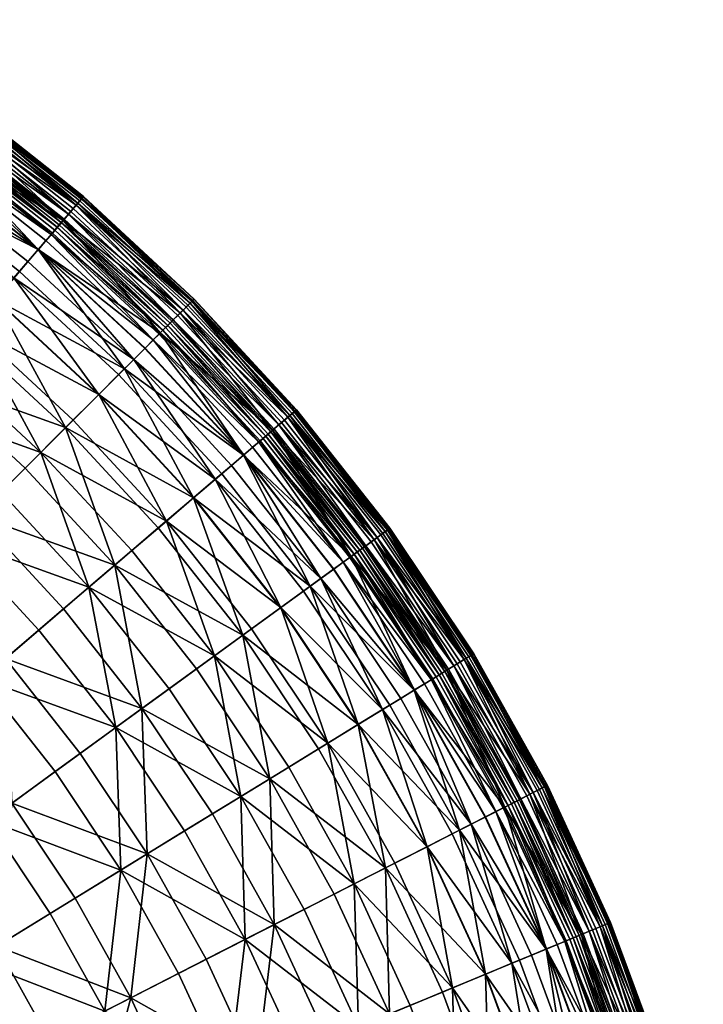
# Model space of a CAD drawing. Header units: centimetres. Extents: x -11.8 to 11.8, y -11.8 to 11.8.
# Tile 30 of 30: x 7.3 to 11.5, y 4 to 10.1. Entities that reach past the tile are written whole.
import ezdxf

# ---------------------------------------------------------------- set-up
doc = ezdxf.new("R2010")
doc.units = ezdxf.units.CM
doc.layers.get('0').update_dxf_attribs({"color": 252, "true_color": 0x949494})

msp = doc.modelspace()

# ---------------------------------------------------------------- meshes
at = {"color": 252, "true_color": 0x949494}
mesh = msp.add_polyface(dxfattribs=at)
corners = [(6.6478, 9.1499, 7.6496), (6.5701, 9.043, 6.9764), (7.2592, 8.4995, 6.9764), (7.345, 8.5999, 7.6496), (6.4683, 8.9028, 6.275), (7.1466, 8.3677, 6.275), (6.9459, 9.5602, 10.1654), (6.9258, 9.5326, 10.1882), (7.6522, 8.9596, 10.1882), (6.9002, 9.4974, 10.1959), (7.6239, 8.9265, 10.1959), (6.8501, 9.4283, 10.1659), (7.5685, 8.8616, 10.1659), (7.5944, 8.892, 10.1884), (6.8736, 9.4606, 10.1884), (6.9366, 9.5473, 9.6466), (6.9505, 9.5666, 9.8953), (7.6795, 8.9916, 9.8953), (6.9573, 9.5759, 10.0464), (7.6743, 8.9855, 10.1654), (7.6856, 8.9987, 10.1272), (6.9561, 9.5742, 10.1272), (6.1833, 10.0902, 10.1272), (6.1784, 10.0822, 9.8953), (6.784, 9.3374, 7.5866), (6.8435, 9.4192, 8.224), (7.5612, 8.8531, 8.224), (6.8864, 9.4784, 8.7923), (7.6086, 8.9086, 8.7923), (7.664, 8.9735, 9.6466), (7.6417, 8.9473, 9.2727), (6.9163, 9.5195, 9.2727), (6.8342, 9.4064, 10.1282), (7.5509, 8.8411, 10.1282), (6.8224, 9.3903, 10.0489), (7.5379, 8.8258, 10.0489), (6.7976, 9.3561, 9.6586), (7.5105, 8.7937, 9.6586), (7.5257, 8.8115, 9.9012), (6.8114, 9.375, 9.9012), (6.6007, 9.0851, 6.1822), (7.293, 8.539, 6.1822), (7.1453, 8.3661, 5.459), (6.467, 8.9011, 5.459), (7.4955, 8.7762, 7.5866), (7.4079, 8.6736, 6.8987), (6.7048, 9.2283, 6.8987), (6.7776, 9.3286, 9.2944), (7.4885, 8.7679, 9.2944), (6.7482, 9.2881, 8.8264), (7.456, 8.7299, 8.8264), (7.4094, 8.6753, 8.2722), (6.7061, 9.2301, 8.2722)]
mesh.append_faces([[corners[k] for k in face] for face in [(0, 1, 2, 0), (2, 3, 0, 2), (4, 5, 2, 4), (2, 1, 4, 2), (6, 7, 8, 6), (9, 10, 8, 9), (8, 7, 9, 8), (11, 12, 13, 11), (13, 14, 11, 13), (9, 14, 13, 9), (15, 16, 17, 15), (17, 16, 18, 17), (6, 19, 20, 6), (18, 21, 20, 18), (6, 21, 22, 6), (18, 16, 23, 18), (24, 25, 26, 24), (27, 28, 26, 27), (26, 25, 27, 26), (15, 29, 30, 15), (30, 31, 15, 30), (27, 31, 30, 27), (11, 32, 33, 11), (34, 35, 33, 34), (33, 32, 34, 33), (36, 37, 38, 36), (38, 39, 36, 38), (34, 39, 38, 34), (40, 41, 42, 40), (42, 43, 40, 42), (24, 44, 45, 24), (45, 46, 24, 45), (40, 46, 45, 40), (45, 41, 40, 45), (36, 47, 48, 36), (49, 50, 48, 49), (48, 47, 49, 48), (0, 3, 51, 0), (51, 52, 0, 51), (49, 52, 51, 49), (51, 50, 49, 51)]], dxfattribs={"vtx2": -1, "vtx3": -1, "color": 252})
mesh = msp.add_polyface(dxfattribs=at)
corners = [(7.6522, 8.9596, 10.1882), (7.6743, 8.9855, 10.1654), (6.9459, 9.5602, 10.1654), (7.6239, 8.9265, 10.1959), (8.3007, 8.3007, 10.1959), (8.3556, 8.3556, 10.1654), (8.3314, 8.3314, 10.1882), (7.5944, 8.892, 10.1884), (7.5685, 8.8616, 10.1659), (8.2403, 8.2403, 10.1659), (8.2686, 8.2686, 10.1884), (6.9002, 9.4974, 10.1959), (7.6795, 8.9916, 9.8953), (7.664, 8.9735, 9.6466), (6.9366, 9.5473, 9.6466), (6.9573, 9.5759, 10.0464), (7.687, 9.0004, 10.0464), (8.3694, 8.3694, 10.0464), (8.3612, 8.3612, 9.8953), (8.3444, 8.3444, 9.6466), (7.6856, 8.9987, 10.1272), (6.9561, 9.5742, 10.1272), (8.3678, 8.3678, 10.1272), (7.5612, 8.8531, 8.224), (7.4955, 8.7762, 7.5866), (6.784, 9.3374, 7.5866), (7.6086, 8.9086, 8.7923), (8.2841, 8.2841, 8.7923), (8.1609, 8.1609, 7.5866), (8.2324, 8.2324, 8.224), (8.32, 8.32, 9.2727), (7.6417, 8.9473, 9.2727), (6.8864, 9.4784, 8.7923), (7.5509, 8.8411, 10.1282), (6.8501, 9.4283, 10.1659), (7.5379, 8.8258, 10.0489), (8.2071, 8.2071, 10.0489), (8.2212, 8.2212, 10.1282), (7.5257, 8.8115, 9.9012), (7.5105, 8.7937, 9.6586), (8.1772, 8.1772, 9.6586), (8.1938, 8.1938, 9.9012), (6.8224, 9.3903, 10.0489), (7.4079, 8.6736, 6.8987), (7.4885, 8.7679, 9.2944), (6.7976, 9.3561, 9.6586), (7.456, 8.7299, 8.8264), (8.1178, 8.1178, 8.8264), (7.4094, 8.6753, 8.2722), (7.345, 8.5999, 7.6496), (7.997, 7.997, 7.6496)]
mesh.append_faces([[corners[k] for k in face] for face in [(0, 1, 2, 0), (0, 3, 4, 0), (5, 1, 0, 5), (0, 6, 5, 0), (7, 8, 9, 7), (4, 3, 7, 4), (7, 10, 4, 7), (7, 3, 11, 7), (12, 13, 14, 12), (15, 16, 12, 15), (17, 18, 12, 17), (12, 16, 17, 12), (19, 13, 12, 19), (12, 18, 19, 12), (20, 21, 2, 20), (5, 22, 20, 5), (20, 1, 5, 20), (17, 16, 20, 17), (20, 22, 17, 20), (20, 16, 15, 20), (23, 24, 25, 23), (23, 26, 27, 23), (28, 24, 23, 28), (23, 29, 28, 23), (19, 30, 31, 19), (31, 13, 19, 31), (27, 26, 31, 27), (31, 30, 27, 31), (31, 26, 32, 31), (33, 8, 34, 33), (33, 35, 36, 33), (9, 8, 33, 9), (33, 37, 9, 33), (38, 39, 40, 38), (36, 35, 38, 36), (38, 41, 36, 38), (38, 35, 42, 38), (43, 24, 28, 43), (44, 39, 45, 44), (44, 46, 47, 44), (40, 39, 44, 40), (48, 49, 50, 48)]], dxfattribs={"vtx2": -1, "vtx3": -1, "color": 252})
mesh = msp.add_polyface(dxfattribs=at)
corners = [(7.4251, 7.4251, 4.8773), (6.8197, 7.9849, 4.8773), (6.5946, 7.7213, 4.2258), (7.18, 7.18, 4.2258), (7.781, 7.781, 6.275), (7.6235, 7.6235, 5.5678), (8.1982, 7.0019, 5.5678), (7.997, 7.997, 7.6496), (7.9036, 7.9036, 6.9764), (8.4995, 7.2592, 6.9764), (7.2592, 8.4995, 6.9764), (7.1466, 8.3677, 6.275), (7.345, 8.5999, 7.6496), (7.0019, 8.1982, 5.5678), (6.4683, 8.9028, 6.275), (8.3007, 8.3007, 10.1959), (8.3314, 8.3314, 10.1882), (7.6522, 8.9596, 10.1882), (8.2403, 8.2403, 10.1659), (8.2686, 8.2686, 10.1884), (7.5944, 8.892, 10.1884), (7.5771, 7.5771, 4.7512), (7.3272, 7.3272, 4.0806), (6.7298, 7.8797, 4.0806), (6.9593, 8.1484, 4.7512), (7.0338, 7.0338, 3.4499), (8.2841, 8.2841, 8.7923), (8.2324, 8.2324, 8.224), (7.5612, 8.8531, 8.224), (8.2071, 8.2071, 10.0489), (8.2212, 8.2212, 10.1282), (7.5509, 8.8411, 10.1282), (8.1772, 8.1772, 9.6586), (8.1938, 8.1938, 9.9012), (7.5257, 8.8115, 9.9012), (7.9404, 7.9404, 6.1822), (8.0655, 8.0655, 6.8987), (8.6736, 7.4079, 6.8987), (7.7795, 7.7795, 5.459), (8.3661, 7.1453, 5.459), (8.539, 7.293, 6.1822), (7.1453, 8.3661, 5.459), (6.2988, 8.6695, 4.7512), (7.293, 8.539, 6.1822), (8.1609, 8.1609, 7.5866), (7.4079, 8.6736, 6.8987), (8.1178, 8.1178, 8.8264), (8.0671, 8.0671, 8.2722), (8.6753, 7.4094, 8.2722), (8.5999, 7.345, 7.6496), (8.1532, 8.1532, 9.2944), (7.4885, 8.7679, 9.2944), (7.4094, 8.6753, 8.2722), (7.456, 8.7299, 8.8264)]
mesh.append_faces([[corners[k] for k in face] for face in [(0, 1, 2, 0), (2, 3, 0, 2), (4, 5, 6, 4), (7, 8, 9, 7), (9, 8, 4, 9), (4, 8, 10, 4), (10, 11, 4, 10), (7, 12, 10, 7), (10, 8, 7, 10), (0, 5, 13, 0), (13, 1, 0, 13), (4, 11, 13, 4), (13, 5, 4, 13), (13, 11, 14, 13), (15, 16, 17, 15), (18, 19, 20, 18), (21, 22, 23, 21), (23, 24, 21, 23), (23, 22, 25, 23), (26, 27, 28, 26), (29, 30, 31, 29), (32, 33, 34, 32), (35, 36, 37, 35), (21, 38, 39, 21), (35, 40, 39, 35), (39, 38, 35, 39), (41, 24, 42, 41), (35, 38, 41, 35), (41, 43, 35, 41), (21, 24, 41, 21), (41, 38, 21, 41), (44, 36, 45, 44), (35, 43, 45, 35), (45, 36, 35, 45), (46, 47, 48, 46), (7, 49, 48, 7), (46, 50, 51, 46), (51, 50, 32, 51), (7, 47, 52, 7), (46, 53, 52, 46), (52, 47, 46, 52)]], dxfattribs={"vtx2": -1, "vtx3": -1, "color": 252})
mesh = msp.add_polyface(dxfattribs=at)
corners = [(8.3007, 8.3007, 10.1959), (8.2686, 8.2686, 10.1884), (8.892, 7.5944, 10.1884), (8.9265, 7.6239, 10.1959), (8.2403, 8.2403, 10.1659), (8.8616, 7.5685, 10.1659), (8.3556, 8.3556, 10.1654), (8.3314, 8.3314, 10.1882), (8.9596, 7.6522, 10.1882), (8.9855, 7.6743, 10.1654), (8.3694, 8.3694, 10.0464), (8.3678, 8.3678, 10.1272), (8.9987, 7.6856, 10.1272), (9.0004, 7.687, 10.0464), (8.3444, 8.3444, 9.6466), (8.3612, 8.3612, 9.8953), (8.9916, 7.6795, 9.8953), (8.9735, 7.664, 9.6466), (8.2841, 8.2841, 8.7923), (8.32, 8.32, 9.2727), (8.9473, 7.6417, 9.2727), (8.9086, 7.6086, 8.7923), (8.1609, 8.1609, 7.5866), (8.2324, 8.2324, 8.224), (8.8531, 7.5612, 8.224), (8.7762, 7.4955, 7.5866), (8.2071, 8.2071, 10.0489), (8.1938, 8.1938, 9.9012), (8.8115, 7.5257, 9.9012), (8.8258, 7.5379, 10.0489), (8.1772, 8.1772, 9.6586), (8.7937, 7.5105, 9.6586), (8.2212, 8.2212, 10.1282), (8.8411, 7.5509, 10.1282), (8.6736, 7.4079, 6.8987), (8.539, 7.293, 6.1822), (7.9404, 7.9404, 6.1822), (8.0655, 8.0655, 6.8987), (8.6753, 7.4094, 8.2722), (8.7299, 7.456, 8.8264), (8.1178, 8.1178, 8.8264), (8.0671, 8.0671, 8.2722), (7.997, 7.997, 7.6496), (8.1532, 8.1532, 9.2944), (8.7679, 7.4885, 9.2944)]
mesh.append_faces([[corners[k] for k in face] for face in [(0, 1, 2, 0), (2, 3, 0, 2), (4, 5, 2, 4), (2, 1, 4, 2), (6, 7, 8, 6), (8, 9, 6, 8), (0, 3, 8, 0), (8, 7, 0, 8), (10, 11, 12, 10), (12, 13, 10, 12), (6, 9, 12, 6), (12, 11, 6, 12), (14, 15, 16, 14), (16, 17, 14, 16), (10, 13, 16, 10), (16, 15, 10, 16), (18, 19, 20, 18), (20, 21, 18, 20), (14, 17, 20, 14), (20, 19, 14, 20), (22, 23, 24, 22), (24, 25, 22, 24), (18, 21, 24, 18), (24, 23, 18, 24), (26, 27, 28, 26), (28, 29, 26, 28), (30, 31, 28, 30), (28, 27, 30, 28), (4, 32, 33, 4), (33, 5, 4, 33), (26, 29, 33, 26), (33, 32, 26, 33), (34, 35, 36, 34), (22, 25, 34, 22), (34, 37, 22, 34), (38, 39, 40, 38), (38, 41, 42, 38), (30, 43, 44, 30), (44, 31, 30, 44), (40, 39, 44, 40), (44, 43, 40, 44)]], dxfattribs={"vtx2": -1, "vtx3": -1, "color": 252})
mesh = msp.add_polyface(dxfattribs=at)
corners = [(7.7213, 6.5946, 4.2258), (7.9849, 6.8197, 4.8773), (7.4251, 7.4251, 4.8773), (8.1982, 7.0019, 5.5678), (8.4955, 6.1724, 4.8773), (8.9028, 6.4683, 6.275), (8.3677, 7.1466, 6.275), (7.781, 7.781, 6.275), (7.6235, 7.6235, 5.5678), (9.1499, 6.6478, 7.6496), (8.5999, 7.345, 7.6496), (8.4995, 7.2592, 6.9764), (9.043, 6.5701, 6.9764), (7.997, 7.997, 7.6496), (8.892, 7.5944, 10.1884), (8.8616, 7.5685, 10.1659), (9.4283, 6.8501, 10.1659), (8.9596, 7.6522, 10.1882), (8.9265, 7.6239, 10.1959), (9.4974, 6.9002, 10.1959), (8.9987, 7.6856, 10.1272), (8.9855, 7.6743, 10.1654), (9.5602, 6.9459, 10.1654), (8.9916, 7.6795, 9.8953), (9.0004, 7.687, 10.0464), (9.5759, 6.9573, 10.0464), (7.5771, 7.5771, 4.7512), (8.1484, 6.9593, 4.7512), (7.8797, 6.7298, 4.0806), (7.3272, 7.3272, 4.0806), (8.9473, 7.6417, 9.2727), (8.9735, 7.664, 9.6466), (9.5473, 6.9366, 9.6466), (9.3374, 6.784, 7.5866), (8.7762, 7.4955, 7.5866), (8.8531, 7.5612, 8.224), (9.4192, 6.8435, 8.224), (8.9086, 7.6086, 8.7923), (9.4784, 6.8864, 8.7923), (8.8115, 7.5257, 9.9012), (8.7937, 7.5105, 9.6586), (9.3561, 6.7976, 9.6586), (9.3903, 6.8224, 10.0489), (8.8258, 7.5379, 10.0489), (9.375, 6.8114, 9.9012), (8.8411, 7.5509, 10.1282), (9.4064, 6.8342, 10.1282), (9.2283, 6.7048, 6.8987), (8.6736, 7.4079, 6.8987), (9.0851, 6.6007, 6.1822), (8.539, 7.293, 6.1822), (8.3661, 7.1453, 5.459), (8.9011, 6.467, 5.459), (8.6695, 6.2988, 4.7512), (9.2301, 6.7061, 8.2722), (8.6753, 7.4094, 8.2722), (9.2881, 6.7482, 8.8264), (8.7299, 7.456, 8.8264), (8.7679, 7.4885, 9.2944), (9.3286, 6.7776, 9.2944)]
mesh.append_faces([[corners[k] for k in face] for face in [(0, 1, 2, 0), (3, 1, 4, 3), (5, 6, 3, 5), (3, 6, 7, 3), (2, 1, 3, 2), (3, 8, 2, 3), (9, 10, 11, 9), (11, 12, 9, 11), (11, 10, 13, 11), (7, 6, 11, 7), (11, 6, 5, 11), (14, 15, 16, 14), (17, 18, 19, 17), (20, 21, 22, 20), (23, 24, 25, 23), (26, 27, 28, 26), (28, 29, 26, 28), (30, 31, 32, 30), (33, 34, 35, 33), (35, 36, 33, 35), (35, 37, 38, 35), (39, 40, 41, 39), (42, 43, 39, 42), (39, 44, 42, 39), (16, 15, 45, 16), (45, 46, 16, 45), (45, 43, 42, 45), (33, 47, 48, 33), (48, 34, 33, 48), (49, 50, 48, 49), (48, 47, 49, 48), (51, 52, 53, 51), (51, 27, 26, 51), (51, 50, 49, 51), (9, 54, 55, 9), (55, 10, 9, 55), (56, 57, 55, 56), (55, 54, 56, 55), (41, 40, 58, 41), (58, 59, 41, 58), (56, 59, 58, 56), (58, 57, 56, 58)]], dxfattribs={"vtx2": -1, "vtx3": -1, "color": 252})
mesh = msp.add_polyface(dxfattribs=at)
corners = [(5.1577, 7.099, 2.5221), (4.8318, 6.6505, 2.043), (5.3386, 6.2507, 2.043), (5.6986, 6.6723, 2.5221), (4.4877, 6.1768, 1.6161), (6.2045, 6.2045, 2.5221), (5.8125, 5.8125, 2.043), (6.8922, 6.8922, 3.6151), (6.5657, 6.5657, 3.0467), (7.0608, 6.0304, 3.0467), (7.4119, 6.3303, 3.6151), (7.4251, 7.4251, 4.8773), (7.18, 7.18, 4.2258), (7.7213, 6.5946, 4.2258), (6.5946, 7.7213, 4.2258), (6.3303, 7.4119, 3.6151), (6.0304, 7.0608, 3.0467), (5.458, 7.5123, 3.0467), (5.7294, 7.8859, 3.6151), (7.0338, 7.0338, 3.4499), (7.3272, 7.3272, 4.0806), (7.8797, 6.7298, 4.0806), (7.5641, 6.4603, 3.4499), (6.3325, 6.3325, 2.3187), (6.7009, 6.7009, 2.8617), (7.2061, 6.1546, 2.8617), (6.8099, 5.8162, 2.3187), (8.0479, 5.8471, 3.4499), (5.2641, 7.2454, 2.3187), (5.5704, 7.667, 2.8617), (6.1546, 7.2061, 2.8617), (5.8162, 6.8099, 2.3187), (6.4603, 7.5641, 3.4499), (6.7298, 7.8797, 4.0806), (5.4488, 6.3798, 1.8236), (4.9316, 6.7878, 1.8236), (5.9325, 5.9325, 1.8236), (5.0653, 5.9308, 1.3845), (4.5845, 6.3101, 1.3845), (4.8517, 7.9172, 3.0467), (4.3837, 7.1536, 1.8236)]
mesh.append_faces([[corners[k] for k in face] for face in [(0, 1, 2, 0), (2, 3, 0, 2), (2, 1, 4, 2), (5, 3, 2, 5), (2, 6, 5, 2), (7, 8, 9, 7), (9, 10, 7, 9), (9, 8, 5, 9), (11, 12, 13, 11), (7, 10, 13, 7), (13, 12, 7, 13), (7, 12, 14, 7), (14, 15, 7, 14), (0, 3, 16, 0), (16, 17, 0, 16), (5, 8, 16, 5), (16, 3, 5, 16), (7, 15, 16, 7), (16, 8, 7, 16), (16, 15, 18, 16), (19, 20, 21, 19), (21, 22, 19, 21), (23, 24, 25, 23), (25, 26, 23, 25), (19, 22, 25, 19), (25, 24, 19, 25), (25, 22, 27, 25), (28, 29, 30, 28), (30, 31, 28, 30), (19, 24, 30, 19), (30, 32, 19, 30), (23, 31, 30, 23), (30, 24, 23, 30), (19, 32, 33, 19), (28, 31, 34, 28), (34, 35, 28, 34), (23, 36, 34, 23), (34, 31, 23, 34), (34, 37, 38, 34), (0, 17, 39, 0), (28, 35, 40, 28)]], dxfattribs={"vtx2": -1, "vtx3": -1, "color": 252})
mesh = msp.add_polyface(dxfattribs=at)
corners = [(9.5602, 6.9459, 10.1654), (9.5326, 6.9258, 10.1882), (10.0463, 6.1564, 10.1882), (9.4974, 6.9002, 10.1959), (10.0092, 6.1337, 10.1959), (9.4283, 6.8501, 10.1659), (9.9365, 6.0891, 10.1659), (9.9705, 6.11, 10.1884), (9.4606, 6.8736, 10.1884), (9.5473, 6.9366, 9.6466), (9.5666, 6.9505, 9.8953), (10.0822, 6.1784, 9.8953), (9.5759, 6.9573, 10.0464), (10.092, 6.1844, 10.0464), (10.0754, 6.1743, 10.1654), (10.0902, 6.1833, 10.1272), (9.5742, 6.9561, 10.1272), (8.892, 7.5944, 10.1884), (8.9265, 7.6239, 10.1959), (8.9855, 7.6743, 10.1654), (8.9596, 7.6522, 10.1882), (8.9987, 7.6856, 10.1272), (9.0004, 7.687, 10.0464), (8.9735, 7.664, 9.6466), (8.9916, 7.6795, 9.8953), (9.3374, 6.784, 7.5866), (9.4192, 6.8435, 8.224), (9.9269, 6.0832, 8.224), (9.4784, 6.8864, 8.7923), (9.9892, 6.1214, 8.7923), (10.0619, 6.166, 9.6466), (10.0325, 6.148, 9.2727), (9.5195, 6.9163, 9.2727), (8.9473, 7.6417, 9.2727), (8.9086, 7.6086, 8.7923), (8.8531, 7.5612, 8.224), (9.4064, 6.8342, 10.1282), (9.9134, 6.075, 10.1282), (9.3903, 6.8224, 10.0489), (9.375, 6.8114, 9.9012), (9.8803, 6.0547, 9.9012), (9.3561, 6.7976, 9.6586), (8.8115, 7.5257, 9.9012), (8.8411, 7.5509, 10.1282), (9.0851, 6.6007, 6.1822), (9.2283, 6.7048, 6.8987), (9.7257, 5.9599, 6.8987), (9.3286, 6.7776, 9.2944), (9.8314, 6.0247, 9.2944), (9.2881, 6.7482, 8.8264), (9.2301, 6.7061, 8.2722), (9.7275, 5.9611, 8.2722)]
mesh.append_faces([[corners[k] for k in face] for face in [(0, 1, 2, 0), (3, 4, 2, 3), (2, 1, 3, 2), (5, 6, 7, 5), (7, 8, 5, 7), (3, 8, 7, 3), (9, 10, 11, 9), (12, 13, 11, 12), (11, 10, 12, 11), (0, 14, 15, 0), (15, 16, 0, 15), (12, 16, 15, 12), (5, 8, 17, 5), (3, 18, 17, 3), (17, 8, 3, 17), (0, 19, 20, 0), (20, 1, 0, 20), (3, 1, 20, 3), (0, 16, 21, 0), (12, 22, 21, 12), (21, 16, 12, 21), (9, 23, 24, 9), (24, 10, 9, 24), (12, 10, 24, 12), (25, 26, 27, 25), (28, 29, 27, 28), (27, 26, 28, 27), (9, 30, 31, 9), (31, 32, 9, 31), (28, 32, 31, 28), (9, 32, 33, 9), (28, 34, 33, 28), (33, 32, 28, 33), (28, 26, 35, 28), (5, 36, 37, 5), (37, 36, 38, 37), (38, 39, 40, 38), (41, 39, 42, 41), (38, 36, 43, 38), (44, 45, 46, 44), (41, 47, 48, 41), (49, 50, 51, 49)]], dxfattribs={"vtx2": -1, "vtx3": -1, "color": 252})
mesh = msp.add_polyface(dxfattribs=at)
corners = [(8.4955, 6.1724, 4.8773), (8.2151, 5.9686, 4.2258), (8.6579, 5.3056, 4.2258), (8.9534, 5.4867, 4.8773), (7.8859, 5.7294, 3.6151), (8.3109, 5.0929, 3.6151), (8.6847, 4.4251, 3.6151), (9.3561, 4.7672, 4.8773), (9.0473, 4.6098, 4.2258), (7.9172, 4.8517, 3.0467), (7.5123, 5.458, 3.0467), (7.099, 5.1577, 2.5221), (9.1926, 5.6333, 5.5678), (8.7225, 6.3373, 5.5678), (8.9028, 6.4683, 6.275), (9.3826, 5.7497, 6.275), (8.0802, 4.9516, 2.8617), (7.6359, 4.6793, 2.3187), (7.2454, 5.2641, 2.3187), (8.0479, 5.8471, 3.4499), (8.4816, 5.1976, 3.4499), (7.667, 5.5704, 2.8617), (8.8631, 4.516, 3.4499), (8.6695, 6.2988, 4.7512), (9.1367, 5.599, 4.7512), (8.8354, 5.4144, 4.0806), (8.3836, 6.091, 4.0806), (9.5477, 4.8648, 4.7512), (9.2328, 4.7044, 4.0806), (7.9849, 6.8197, 4.8773), (7.7213, 6.5946, 4.2258), (7.4119, 6.3303, 3.6151), (8.1982, 7.0019, 5.5678), (9.043, 6.5701, 6.9764), (8.4995, 7.2592, 6.9764), (7.8797, 6.7298, 4.0806), (8.1484, 6.9593, 4.7512), (7.5641, 6.4603, 3.4499), (7.2061, 6.1546, 2.8617), (8.9011, 6.467, 5.459), (9.3808, 5.7486, 5.459), (8.3661, 7.1453, 5.459), (9.0851, 6.6007, 6.1822)]
mesh.append_faces([[corners[k] for k in face] for face in [(0, 1, 2, 0), (2, 3, 0, 2), (4, 5, 2, 4), (2, 1, 4, 2), (2, 5, 6, 2), (7, 3, 2, 7), (2, 8, 7, 2), (9, 10, 11, 9), (4, 10, 9, 4), (9, 5, 4, 9), (0, 3, 12, 0), (12, 13, 0, 12), (14, 13, 12, 14), (12, 15, 14, 12), (16, 17, 18, 16), (19, 20, 16, 19), (16, 21, 19, 16), (16, 20, 22, 16), (23, 24, 25, 23), (25, 26, 23, 25), (25, 24, 27, 25), (22, 20, 25, 22), (25, 28, 22, 25), (19, 26, 25, 19), (25, 20, 19, 25), (0, 29, 30, 0), (30, 1, 0, 30), (4, 1, 30, 4), (30, 31, 4, 30), (0, 13, 32, 0), (32, 13, 14, 32), (14, 33, 34, 14), (23, 26, 35, 23), (35, 36, 23, 35), (19, 37, 35, 19), (35, 26, 19, 35), (19, 21, 38, 19), (23, 39, 40, 23), (40, 24, 23, 40), (23, 36, 41, 23), (42, 39, 41, 42)]], dxfattribs={"vtx2": -1, "vtx3": -1, "color": 252})
mesh = msp.add_polyface(dxfattribs=at)
corners = [(9.1499, 6.6478, 7.6496), (9.043, 6.5701, 6.9764), (9.5304, 5.8403, 6.9764), (9.643, 5.9093, 7.6496), (8.9028, 6.4683, 6.275), (9.3826, 5.7497, 6.275), (10.0463, 6.1564, 10.1882), (10.0754, 6.1743, 10.1654), (9.5602, 6.9459, 10.1654), (10.0092, 6.1337, 10.1959), (10.4595, 5.3294, 10.1959), (10.5286, 5.3646, 10.1654), (9.9705, 6.11, 10.1884), (9.9365, 6.0891, 10.1659), (10.3834, 5.2906, 10.1659), (9.4974, 6.9002, 10.1959), (10.0822, 6.1784, 9.8953), (10.0619, 6.166, 9.6466), (9.5473, 6.9366, 9.6466), (10.092, 6.1844, 10.0464), (10.546, 5.3735, 10.0464), (10.5145, 5.3574, 9.6466), (10.5357, 5.3682, 9.8953), (10.0902, 6.1833, 10.1272), (10.5441, 5.3725, 10.1272), (9.5759, 6.9573, 10.0464), (9.9269, 6.0832, 8.224), (9.8407, 6.0304, 7.5866), (9.3374, 6.784, 7.5866), (9.9892, 6.1214, 8.7923), (10.4385, 5.3187, 8.7923), (10.0325, 6.148, 9.2727), (9.4784, 6.8864, 8.7923), (9.9134, 6.075, 10.1282), (9.4283, 6.8501, 10.1659), (9.3903, 6.8224, 10.0489), (9.8963, 6.0645, 10.0489), (10.3415, 5.2693, 10.0489), (9.3561, 6.7976, 9.6586), (9.8603, 6.0424, 9.6586), (9.8803, 6.0547, 9.9012), (9.375, 6.8114, 9.9012), (10.3039, 5.2501, 9.6586), (9.0851, 6.6007, 6.1822), (9.5748, 5.8675, 6.1822), (9.3808, 5.7486, 5.459), (8.9011, 6.467, 5.459), (9.7257, 5.9599, 6.8987), (9.2283, 6.7048, 6.8987), (10.2833, 5.2396, 7.5866), (9.8314, 6.0247, 9.2944), (9.2881, 6.7482, 8.8264), (9.7887, 5.9986, 8.8264), (9.3286, 6.7776, 9.2944), (10.2291, 5.212, 8.8264), (9.7275, 5.9611, 8.2722), (9.2301, 6.7061, 8.2722)]
mesh.append_faces([[corners[k] for k in face] for face in [(0, 1, 2, 0), (2, 3, 0, 2), (4, 5, 2, 4), (2, 1, 4, 2), (6, 7, 8, 6), (6, 9, 10, 6), (11, 7, 6, 11), (12, 13, 14, 12), (12, 9, 15, 12), (16, 17, 18, 16), (16, 19, 20, 16), (21, 17, 16, 21), (16, 22, 21, 16), (23, 7, 11, 23), (20, 19, 23, 20), (23, 24, 20, 23), (23, 19, 25, 23), (26, 27, 28, 26), (26, 29, 30, 26), (31, 17, 21, 31), (31, 29, 32, 31), (33, 13, 34, 33), (35, 36, 33, 35), (33, 36, 37, 33), (38, 39, 40, 38), (40, 41, 38, 40), (40, 39, 42, 40), (40, 36, 35, 40), (43, 44, 45, 43), (45, 46, 43, 45), (28, 27, 47, 28), (47, 48, 28, 47), (47, 27, 49, 47), (47, 44, 43, 47), (50, 39, 38, 50), (51, 52, 50, 51), (50, 53, 51, 50), (50, 52, 54, 50), (0, 3, 55, 0), (55, 56, 0, 55), (55, 52, 51, 55)]], dxfattribs={"vtx2": -1, "vtx3": -1, "color": 252})
mesh = msp.add_polyface(dxfattribs=at)
corners = [(7.099, 5.1577, 2.5221), (6.6505, 4.8318, 2.043), (7.0089, 4.2951, 2.043), (7.4816, 4.5847, 2.5221), (7.9172, 4.8517, 3.0467), (7.2454, 5.2641, 2.3187), (7.667, 5.5704, 2.8617), (8.0802, 4.9516, 2.8617), (7.6359, 4.6793, 2.3187), (7.1536, 4.3837, 1.8236), (6.7878, 4.9316, 1.8236), (5.3985, 5.3985, 1.6161), (4.9714, 4.9714, 1.2479), (5.3462, 4.566, 1.2479), (5.8055, 4.9584, 1.6161), (6.6723, 5.6986, 2.5221), (6.2507, 5.3386, 2.043), (6.2045, 6.2045, 2.5221), (5.8125, 5.8125, 2.043), (6.1768, 4.4877, 1.6161), (5.3386, 6.2507, 2.043), (4.9584, 5.8055, 1.6161), (4.566, 5.3462, 1.2479), (7.5123, 5.458, 3.0467), (7.0608, 6.0304, 3.0467), (7.8859, 5.7294, 3.6151), (7.4119, 6.3303, 3.6151), (6.8099, 5.8162, 2.3187), (7.2061, 6.1546, 2.8617), (6.3798, 5.4488, 1.8236), (6.3101, 4.5845, 1.3845), (5.9308, 5.0653, 1.3845), (5.515, 5.515, 1.3845), (5.9325, 5.9325, 1.8236), (6.3325, 6.3325, 2.3187), (4.6836, 4.6836, 0.7063), (5.094, 5.094, 1.0093), (5.4781, 4.6787, 1.0093), (4.6787, 5.4781, 1.0093), (5.0653, 5.9308, 1.3845), (5.4488, 6.3798, 1.8236)]
mesh.append_faces([[corners[k] for k in face] for face in [(0, 1, 2, 0), (0, 3, 4, 0), (5, 6, 7, 5), (5, 8, 9, 5), (9, 10, 5, 9), (11, 12, 13, 11), (13, 14, 11, 13), (0, 15, 16, 0), (16, 1, 0, 16), (17, 18, 16, 17), (16, 15, 17, 16), (11, 14, 16, 11), (16, 18, 11, 16), (19, 1, 16, 19), (16, 14, 19, 16), (11, 18, 20, 11), (20, 21, 11, 20), (11, 21, 22, 11), (0, 23, 24, 0), (24, 15, 0, 24), (25, 26, 24, 25), (24, 23, 25, 24), (17, 15, 24, 17), (5, 27, 28, 5), (28, 6, 5, 28), (5, 10, 29, 5), (29, 27, 5, 29), (30, 31, 29, 30), (29, 10, 30, 29), (32, 33, 29, 32), (29, 31, 32, 29), (34, 27, 29, 34), (29, 33, 34, 29), (35, 36, 37, 35), (32, 31, 37, 32), (37, 36, 32, 37), (37, 31, 30, 37), (32, 36, 38, 32), (38, 39, 32, 38), (32, 39, 40, 32), (40, 33, 32, 40)]], dxfattribs={"vtx2": -1, "vtx3": -1, "color": 252})
mesh = msp.add_polyface(dxfattribs=at)
corners = [(9.8047, 4.9957, 6.275), (9.6061, 4.8946, 5.5678), (9.9607, 4.1258, 5.5678), (10.0768, 5.1344, 7.6496), (9.9591, 5.0744, 6.9764), (10.3267, 4.2774, 6.9764), (9.5304, 5.8403, 6.9764), (9.3826, 5.7497, 6.275), (9.643, 5.9093, 7.6496), (9.3561, 4.7672, 4.8773), (9.1926, 5.6333, 5.5678), (8.9534, 5.4867, 4.8773), (10.0463, 6.1564, 10.1882), (10.4982, 5.3491, 10.1882), (10.5286, 5.3646, 10.1654), (10.4595, 5.3294, 10.1959), (10.0092, 6.1337, 10.1959), (9.9705, 6.11, 10.1884), (10.419, 5.3088, 10.1884), (9.5477, 4.8648, 4.7512), (9.2328, 4.7044, 4.0806), (8.8354, 5.4144, 4.0806), (10.2833, 5.2396, 7.5866), (9.8407, 6.0304, 7.5866), (9.9269, 6.0832, 8.224), (10.3734, 5.2855, 8.224), (10.4385, 5.3187, 8.7923), (9.9892, 6.1214, 8.7923), (10.0325, 6.148, 9.2727), (10.4838, 5.3418, 9.2727), (10.3415, 5.2693, 10.0489), (10.3593, 5.2783, 10.1282), (9.9134, 6.075, 10.1282), (10.3834, 5.2906, 10.1659), (9.9365, 6.0891, 10.1659), (10.3039, 5.2501, 9.6586), (10.3248, 5.2607, 9.9012), (9.8803, 6.0547, 9.9012), (9.8963, 6.0645, 10.0489), (10.0055, 5.098, 6.1822), (10.1632, 5.1784, 6.8987), (10.5383, 4.3651, 6.8987), (9.8028, 4.9948, 5.459), (10.1646, 4.2103, 5.459), (9.3808, 5.7486, 5.459), (9.5748, 5.8675, 6.1822), (9.1367, 5.599, 4.7512), (9.7257, 5.9599, 6.8987), (10.4487, 4.328, 7.6496), (10.5403, 4.3659, 8.2722), (10.2291, 5.212, 8.8264), (10.2736, 5.2347, 9.2944), (9.8314, 6.0247, 9.2944), (9.8603, 6.0424, 9.6586), (10.1651, 5.1794, 8.2722), (9.7275, 5.9611, 8.2722), (9.7887, 5.9986, 8.8264)]
mesh.append_faces([[corners[k] for k in face] for face in [(0, 1, 2, 0), (3, 4, 5, 3), (0, 4, 6, 0), (6, 7, 0, 6), (3, 8, 6, 3), (6, 4, 3, 6), (9, 1, 10, 9), (10, 11, 9, 10), (0, 7, 10, 0), (10, 1, 0, 10), (12, 13, 14, 12), (15, 16, 17, 15), (17, 18, 15, 17), (19, 20, 21, 19), (22, 23, 24, 22), (24, 25, 22, 24), (26, 27, 28, 26), (28, 29, 26, 28), (30, 31, 32, 30), (33, 34, 32, 33), (32, 31, 33, 32), (35, 36, 37, 35), (30, 38, 37, 30), (37, 36, 30, 37), (39, 40, 41, 39), (19, 42, 43, 19), (39, 42, 44, 39), (44, 45, 39, 44), (19, 46, 44, 19), (44, 42, 19, 44), (22, 40, 47, 22), (39, 45, 47, 39), (47, 40, 39, 47), (3, 48, 49, 3), (50, 51, 52, 50), (35, 53, 52, 35), (52, 51, 35, 52), (3, 54, 55, 3), (55, 8, 3, 55), (50, 56, 55, 50), (55, 54, 50, 55)]], dxfattribs={"vtx2": -1, "vtx3": -1, "color": 252})
mesh = msp.add_polyface(dxfattribs=at)
corners = [(10.4595, 5.3294, 10.1959), (10.419, 5.3088, 10.1884), (10.8036, 4.475, 10.1884), (10.3834, 5.2906, 10.1659), (10.7667, 4.4597, 10.1659), (10.5286, 5.3646, 10.1654), (10.4982, 5.3491, 10.1882), (10.8857, 4.509, 10.1882), (10.9172, 4.522, 10.1654), (10.8455, 4.4923, 10.1959), (10.0463, 6.1564, 10.1882), (9.9705, 6.11, 10.1884), (10.546, 5.3735, 10.0464), (10.5441, 5.3725, 10.1272), (10.9333, 4.5287, 10.1272), (10.9353, 4.5295, 10.0464), (10.5145, 5.3574, 9.6466), (10.5357, 5.3682, 9.8953), (10.9246, 4.5251, 9.8953), (10.9026, 4.516, 9.6466), (10.0822, 6.1784, 9.8953), (10.0902, 6.1833, 10.1272), (10.4385, 5.3187, 8.7923), (10.4838, 5.3418, 9.2727), (10.8708, 4.5028, 9.2727), (10.8238, 4.4833, 8.7923), (10.2833, 5.2396, 7.5866), (10.3734, 5.2855, 8.224), (10.7563, 4.4554, 8.224), (9.9269, 6.0832, 8.224), (10.0325, 6.148, 9.2727), (10.3415, 5.2693, 10.0489), (10.3248, 5.2607, 9.9012), (10.7059, 4.4345, 9.9012), (10.3039, 5.2501, 9.6586), (10.6842, 4.4255, 9.6586), (10.3593, 5.2783, 10.1282), (10.7417, 4.4493, 10.1282), (10.7232, 4.4417, 10.0489), (10.6629, 4.4167, 7.5866), (10.5383, 4.3651, 6.8987), (10.1632, 5.1784, 6.8987), (10.2291, 5.212, 8.8264), (10.1651, 5.1794, 8.2722), (10.5403, 4.3659, 8.2722), (10.0768, 5.1344, 7.6496), (10.2736, 5.2347, 9.2944), (10.6528, 4.4125, 9.2944), (10.6066, 4.3934, 8.8264)]
mesh.append_faces([[corners[k] for k in face] for face in [(0, 1, 2, 0), (3, 4, 2, 3), (2, 1, 3, 2), (5, 6, 7, 5), (7, 8, 5, 7), (0, 9, 7, 0), (7, 6, 0, 7), (0, 6, 10, 0), (3, 1, 11, 3), (12, 13, 14, 12), (14, 15, 12, 14), (5, 8, 14, 5), (14, 13, 5, 14), (16, 17, 18, 16), (18, 19, 16, 18), (12, 15, 18, 12), (18, 17, 12, 18), (12, 17, 20, 12), (5, 13, 21, 5), (22, 23, 24, 22), (24, 25, 22, 24), (16, 19, 24, 16), (24, 23, 16, 24), (26, 27, 28, 26), (22, 25, 28, 22), (28, 27, 22, 28), (22, 27, 29, 22), (16, 23, 30, 16), (31, 32, 33, 31), (34, 35, 33, 34), (33, 32, 34, 33), (3, 36, 37, 3), (31, 38, 37, 31), (37, 36, 31, 37), (26, 39, 40, 26), (40, 41, 26, 40), (42, 43, 44, 42), (44, 43, 45, 44), (34, 46, 47, 34), (42, 48, 47, 42), (47, 46, 42, 47)]], dxfattribs={"vtx2": -1, "vtx3": -1, "color": 252})
mesh = msp.add_polyface(dxfattribs=at)
corners = [(9.2704, 3.0121, 3.6151), (9.4779, 2.2755, 3.6151), (9.8736, 2.3705, 4.2258), (9.6574, 3.1379, 4.2258), (8.3454, 2.7116, 2.5221), (8.5322, 2.0484, 2.5221), (9.0289, 2.1677, 3.0467), (8.8312, 2.8694, 3.0467), (8.5175, 2.7675, 2.3187), (9.0131, 2.9285, 2.8617), (9.2148, 2.2123, 2.8617), (9.4608, 3.074, 3.4499), (9.6726, 2.3222, 3.4499), (8.5787, 3.5534, 3.0467), (8.1067, 3.3579, 2.5221), (9.0053, 3.7301, 3.6151), (8.6847, 4.4251, 3.6151), (8.2733, 4.2155, 3.0467), (7.8181, 3.9835, 2.5221), (9.3813, 3.8858, 4.2258), (9.9871, 3.245, 4.8773), (9.3561, 4.7672, 4.8773), (9.0473, 4.6098, 4.2258), (9.7015, 4.0184, 4.8773), (8.6579, 5.3056, 4.2258), (8.3109, 5.0929, 3.6151), (7.9172, 4.8517, 3.0467), (9.9607, 4.1258, 5.5678), (9.1903, 3.8067, 3.4499), (9.5736, 3.9655, 4.0806), (9.8555, 3.2022, 4.0806), (8.8631, 4.516, 3.4499), (9.2328, 4.7044, 4.0806), (9.5477, 4.8648, 4.7512), (9.9001, 4.1007, 4.7512), (8.2739, 3.4271, 2.3187), (8.7553, 3.6265, 2.8617), (7.9794, 4.0657, 2.3187), (8.4436, 4.3023, 2.8617), (8.0802, 4.9516, 2.8617)]
mesh.append_faces([[corners[k] for k in face] for face in [(0, 1, 2, 0), (2, 3, 0, 2), (4, 5, 6, 4), (6, 7, 4, 6), (0, 7, 6, 0), (6, 1, 0, 6), (8, 9, 10, 8), (11, 12, 10, 11), (10, 9, 11, 10), (4, 7, 13, 4), (13, 14, 4, 13), (0, 15, 13, 0), (13, 7, 0, 13), (16, 17, 13, 16), (13, 15, 16, 13), (13, 17, 18, 13), (19, 3, 20, 19), (21, 22, 19, 21), (19, 23, 21, 19), (16, 15, 19, 16), (19, 22, 16, 19), (0, 3, 19, 0), (19, 15, 0, 19), (16, 22, 24, 16), (16, 25, 26, 16), (26, 17, 16, 26), (21, 23, 27, 21), (11, 28, 29, 11), (29, 30, 11, 29), (31, 32, 29, 31), (29, 28, 31, 29), (33, 34, 29, 33), (29, 32, 33, 29), (8, 35, 36, 8), (36, 9, 8, 36), (37, 38, 36, 37), (36, 35, 37, 36), (31, 28, 36, 31), (36, 38, 31, 36), (11, 9, 36, 11), (36, 28, 11, 36), (31, 38, 39, 31)]], dxfattribs={"vtx2": -1, "vtx3": -1, "color": 252})
mesh = msp.add_polyface(dxfattribs=at)
corners = [(9.9871, 3.245, 4.8773), (9.7015, 4.0184, 4.8773), (9.3813, 3.8858, 4.2258), (10.2539, 3.3317, 5.5678), (9.9607, 4.1258, 5.5678), (10.4659, 3.4006, 6.275), (10.1666, 4.2111, 6.275), (9.8047, 4.9957, 6.275), (9.6061, 4.8946, 5.5678), (9.3561, 4.7672, 4.8773), (10.7563, 3.4949, 7.6496), (10.4487, 4.328, 7.6496), (10.3267, 4.2774, 6.9764), (10.6307, 3.4541, 6.9764), (10.0768, 5.1344, 7.6496), (9.9591, 5.0744, 6.9764), (10.8036, 4.475, 10.1884), (10.8455, 4.4923, 10.1959), (10.4595, 5.3294, 10.1959), (10.1916, 3.3115, 4.7512), (9.8555, 3.2022, 4.0806), (9.5736, 3.9655, 4.0806), (9.9001, 4.1007, 4.7512), (10.7563, 4.4554, 8.224), (10.6629, 4.4167, 7.5866), (10.2833, 5.2396, 7.5866), (10.7059, 4.4345, 9.9012), (10.6842, 4.4255, 9.6586), (10.9987, 3.5737, 9.6586), (10.7232, 4.4417, 10.0489), (10.3415, 5.2693, 10.0489), (10.7417, 4.4493, 10.1282), (10.7667, 4.4597, 10.1659), (10.3834, 5.2906, 10.1659), (11.0389, 3.5868, 10.0489), (10.5383, 4.3651, 6.8987), (10.9768, 3.5666, 7.5866), (10.6802, 3.4702, 6.1822), (10.3748, 4.2973, 6.1822), (10.8485, 3.5249, 6.8987), (10.0055, 5.098, 6.1822), (10.1646, 4.2103, 5.459), (10.4639, 3.3999, 5.459), (9.5477, 4.8648, 4.7512), (9.8028, 4.9948, 5.459), (10.8506, 3.5256, 8.2722), (10.5403, 4.3659, 8.2722), (10.9189, 3.5478, 8.8264), (10.6066, 4.3934, 8.8264), (10.2291, 5.212, 8.8264), (10.6528, 4.4125, 9.2944), (10.9665, 3.5632, 9.2944), (10.3039, 5.2501, 9.6586)]
mesh.append_faces([[corners[k] for k in face] for face in [(0, 1, 2, 0), (0, 3, 4, 0), (4, 1, 0, 4), (5, 6, 4, 5), (4, 3, 5, 4), (4, 6, 7, 4), (4, 8, 9, 4), (10, 11, 12, 10), (12, 13, 10, 12), (12, 11, 14, 12), (7, 6, 12, 7), (12, 15, 7, 12), (5, 13, 12, 5), (12, 6, 5, 12), (16, 17, 18, 16), (19, 20, 21, 19), (21, 22, 19, 21), (23, 24, 25, 23), (26, 27, 28, 26), (26, 29, 30, 26), (31, 32, 33, 31), (31, 29, 34, 31), (35, 24, 36, 35), (37, 38, 35, 37), (35, 39, 37, 35), (35, 38, 40, 35), (19, 22, 41, 19), (41, 42, 19, 41), (41, 22, 43, 41), (40, 38, 41, 40), (41, 44, 40, 41), (37, 42, 41, 37), (41, 38, 37, 41), (10, 45, 46, 10), (46, 11, 10, 46), (47, 48, 46, 47), (46, 45, 47, 46), (46, 48, 49, 46), (50, 51, 28, 50), (50, 27, 52, 50), (50, 48, 47, 50)]], dxfattribs={"vtx2": -1, "vtx3": -1, "color": 252})
mesh = msp.add_polyface(dxfattribs=at)
corners = [(8.3454, 2.7116, 2.5221), (7.8181, 2.5403, 2.043), (7.9931, 1.919, 2.043), (7.2613, 2.3593, 1.6161), (7.0536, 2.9217, 1.6161), (6.4955, 2.6905, 1.2479), (6.6867, 2.1726, 1.2479), (6.8025, 3.4661, 1.6161), (8.1067, 3.3579, 2.5221), (7.5945, 3.1457, 2.043), (7.8181, 3.9835, 2.5221), (7.3242, 3.7319, 2.043), (7.0089, 4.2951, 2.043), (7.4816, 4.5847, 2.5221), (7.099, 5.1577, 2.5221), (6.6505, 4.8318, 2.043), (6.1768, 4.4877, 1.6161), (6.5097, 3.9892, 1.6161), (8.5787, 3.5534, 3.0467), (8.2733, 4.2155, 3.0467), (7.9172, 4.8517, 3.0467), (7.9794, 4.0657, 2.3187), (7.6359, 4.6793, 2.3187), (8.0802, 4.9516, 2.8617), (8.4436, 4.3023, 2.8617), (8.5175, 2.7675, 2.3187), (7.9795, 2.5927, 1.8236), (7.7513, 3.2107, 1.8236), (8.2739, 3.4271, 2.3187), (7.4179, 2.4102, 1.3845), (7.2058, 2.9847, 1.3845), (6.9493, 3.5408, 1.3845), (7.4754, 3.8089, 1.8236), (6.6557, 2.7569, 1.0093), (6.4188, 3.2706, 1.0093), (6.8517, 2.2262, 1.0093), (7.1536, 4.3837, 1.8236), (6.6501, 4.0752, 1.3845), (6.3101, 4.5845, 1.3845), (6.7878, 4.9316, 1.8236)]
mesh.append_faces([[corners[k] for k in face] for face in [(0, 1, 2, 0), (3, 4, 5, 3), (5, 6, 3, 5), (5, 4, 7, 5), (0, 8, 9, 0), (9, 1, 0, 9), (10, 11, 9, 10), (9, 8, 10, 9), (7, 4, 9, 7), (9, 11, 7, 9), (3, 1, 9, 3), (9, 4, 3, 9), (12, 13, 14, 12), (12, 15, 16, 12), (7, 11, 12, 7), (12, 17, 7, 12), (10, 13, 12, 10), (12, 11, 10, 12), (10, 8, 18, 10), (10, 19, 20, 10), (20, 13, 10, 20), (21, 22, 23, 21), (23, 24, 21, 23), (25, 26, 27, 25), (27, 28, 25, 27), (29, 30, 27, 29), (27, 26, 29, 27), (31, 32, 27, 31), (27, 30, 31, 27), (21, 28, 27, 21), (27, 32, 21, 27), (31, 30, 33, 31), (33, 34, 31, 33), (29, 35, 33, 29), (33, 30, 29, 33), (21, 32, 36, 21), (36, 22, 21, 36), (31, 37, 36, 31), (36, 32, 31, 36), (38, 39, 36, 38), (36, 37, 38, 36)]], dxfattribs={"vtx2": -1, "vtx3": -1, "color": 252})
mesh = msp.add_polyface(dxfattribs=at)
corners = [(11.2386, 3.6517, 10.1654), (11.2062, 3.6411, 10.1882), (11.457, 2.7506, 10.1882), (11.1648, 3.6277, 10.1959), (11.1216, 3.6136, 10.1884), (11.3706, 2.7299, 10.1884), (11.2236, 3.6468, 9.6466), (11.2462, 3.6541, 9.8953), (11.4979, 2.7604, 9.8953), (11.2572, 3.6577, 10.0464), (11.2552, 3.657, 10.1272), (11.5071, 2.7626, 10.1272), (11.0837, 3.6013, 10.1659), (10.8036, 4.475, 10.1884), (10.7667, 4.4597, 10.1659), (10.8455, 4.4923, 10.1959), (10.9172, 4.522, 10.1654), (10.8857, 4.509, 10.1882), (10.9333, 4.5287, 10.1272), (10.9353, 4.5295, 10.0464), (10.9026, 4.516, 9.6466), (10.9246, 4.5251, 9.8953), (10.9768, 3.5666, 7.5866), (11.073, 3.5978, 8.224), (11.3208, 2.7179, 8.224), (11.1425, 3.6204, 8.7923), (11.1908, 3.6361, 9.2727), (11.4413, 2.7469, 9.2727), (10.8708, 4.5028, 9.2727), (10.8238, 4.4833, 8.7923), (10.6629, 4.4167, 7.5866), (10.7563, 4.4554, 8.224), (11.0579, 3.5929, 10.1282), (11.3055, 2.7142, 10.1282), (11.0389, 3.5868, 10.0489), (11.021, 3.5809, 9.9012), (11.2677, 2.7052, 9.9012), (10.9987, 3.5737, 9.6586), (10.7059, 4.4345, 9.9012), (10.7232, 4.4417, 10.0489), (10.7417, 4.4493, 10.1282), (10.8485, 3.5249, 6.8987), (10.5383, 4.3651, 6.8987), (10.9665, 3.5632, 9.2944), (11.2119, 2.6918, 9.2944), (10.6842, 4.4255, 9.6586), (10.6528, 4.4125, 9.2944), (10.9189, 3.5478, 8.8264)]
mesh.append_faces([[corners[k] for k in face] for face in [(0, 1, 2, 0), (3, 4, 5, 3), (6, 7, 8, 6), (9, 10, 11, 9), (12, 4, 13, 12), (13, 14, 12, 13), (3, 15, 13, 3), (13, 4, 3, 13), (0, 16, 17, 0), (17, 1, 0, 17), (3, 1, 17, 3), (17, 15, 3, 17), (0, 10, 18, 0), (18, 16, 0, 18), (9, 19, 18, 9), (18, 10, 9, 18), (6, 20, 21, 6), (21, 7, 6, 21), (9, 7, 21, 9), (21, 19, 9, 21), (22, 23, 24, 22), (25, 26, 27, 25), (6, 26, 28, 6), (28, 20, 6, 28), (25, 29, 28, 25), (28, 26, 25, 28), (22, 30, 31, 22), (31, 23, 22, 31), (25, 23, 31, 25), (31, 29, 25, 31), (12, 32, 33, 12), (34, 35, 36, 34), (37, 35, 38, 37), (34, 39, 38, 34), (38, 35, 34, 38), (12, 14, 40, 12), (40, 32, 12, 40), (34, 32, 40, 34), (22, 41, 42, 22), (37, 43, 44, 37), (37, 45, 46, 37), (47, 43, 46, 47)]], dxfattribs={"vtx2": -1, "vtx3": -1, "color": 252})

doc.saveas('drawing.dxf')
